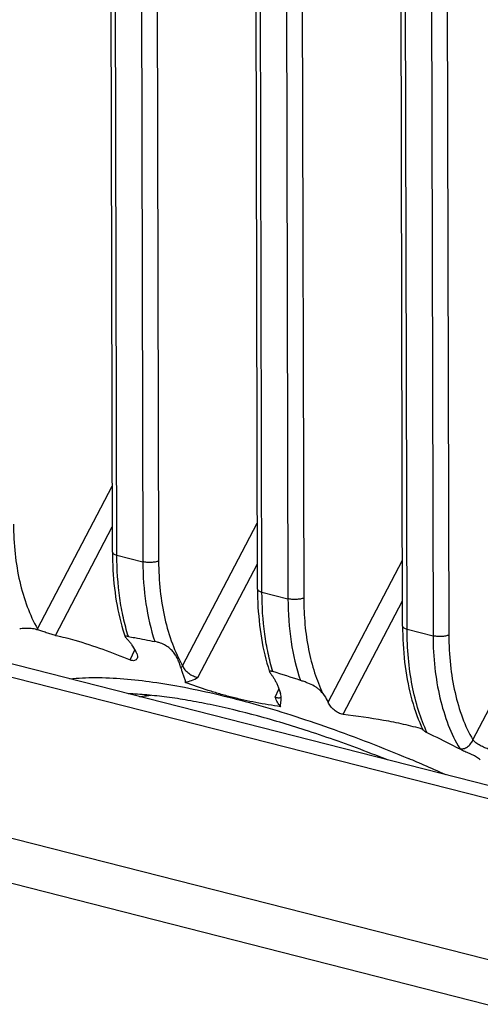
# Model space of a CAD drawing. Header units: millimetres. Extents: x 37 to 570, y 22 to 398.
# Tile 35 of 52: x 425 to 435, y 232 to 254. Entities that reach past the tile are written whole.
import ezdxf

# ---------------------------------------------------------------- set-up
doc = ezdxf.new("R2010")
doc.units = ezdxf.units.MM
doc.header["$LTSCALE"] = 32.67
doc.layers.add('00_COMPONENTS', color=7, linetype='CONTINUOUS')

msp = doc.modelspace()

# ---------------------------------------------------------------- linework, layer by layer
at = {"layer": '00_COMPONENTS', "color": 7}
for p, q in [((427.33, 242.353), (427.221, 289.67)), ((430.514, 241.542), (430.405, 288.858)), ((433.698, 240.73), (433.589, 288.046)), ((425.678, 240.65), (425.675, 240.651)), ((425.698, 240.644), (425.678, 240.65)), ((419.367, 237.548), (440.063, 232.271))]:
    msp.add_line(p, q, dxfattribs=at)
at = {"layer": '00_COMPONENTS', "color": 4}
for p, q in [((427.428, 242.286), (427.32, 289.603)), ((427.89, 289.457), (427.999, 242.141)), ((428.235, 289.472), (428.344, 242.155)), ((430.612, 241.475), (430.504, 288.791)), ((431.075, 288.646), (431.183, 241.329)), ((431.419, 288.66), (431.528, 241.344)), ((433.796, 240.663), (433.688, 287.979)), ((434.604, 287.848), (434.712, 240.532)), ((434.259, 287.834), (434.367, 240.517)), ((425.687, 240.668), (427.326, 243.796)), ((428.872, 239.856), (430.51, 242.984)), ((426.082, 240.526), (427.328, 242.905)), ((427.428, 242.286), (427.999, 242.141)), ((444.375, 234.696), (415.039, 242.176)), ((429.207, 239.601), (430.512, 242.093)), ((432.064, 239.059), (433.694, 242.173)), ((430.612, 241.475), (431.183, 241.329)), ((432.394, 238.795), (433.697, 241.281)), ((435.24, 238.232), (436.879, 241.361)), ((433.796, 240.663), (434.367, 240.517)), ((427.72, 239.987), (427.826, 240.21)), ((430.902, 239.169), (430.986, 239.348)), ((419.551, 236.511), (440.247, 231.235))]:
    msp.add_line(p, q, dxfattribs=at)
at = {"layer": '00_COMPONENTS', "color": 7}
for points in [[(444.646, 234.91), (444.633, 234.916), (444.619, 234.921), (444.606, 234.926), (444.592, 234.93), (444.578, 234.935), (444.564, 234.939), (444.55, 234.943), (415.21, 242.424)], [(427.33, 242.353), (427.33, 242.264), (427.333, 242.162), (427.336, 242.06), (427.341, 241.959), (427.348, 241.859), (427.355, 241.759), (427.365, 241.661), (427.376, 241.563), (427.388, 241.466), (427.401, 241.37), (427.416, 241.275), (427.433, 241.182), (427.451, 241.089), (427.47, 240.998), (427.49, 240.907), (427.513, 240.819), (427.536, 240.731), (427.561, 240.645), (427.587, 240.56), (427.608, 240.496)], [(430.514, 241.542), (430.514, 241.452), (430.517, 241.35), (430.52, 241.248), (430.525, 241.147), (430.532, 241.047), (430.54, 240.947), (430.549, 240.849), (430.56, 240.751), (430.572, 240.654), (430.585, 240.558), (430.6, 240.464), (430.617, 240.37), (430.635, 240.277), (430.654, 240.186), (430.674, 240.096), (430.697, 240.007), (430.72, 239.919), (430.745, 239.833), (430.771, 239.749), (430.776, 239.732)], [(433.698, 240.73), (433.699, 240.641), (433.701, 240.538), (433.704, 240.436), (433.709, 240.335), (433.716, 240.235), (433.724, 240.135), (433.733, 240.037), (433.744, 239.939), (433.756, 239.842), (433.769, 239.746), (433.784, 239.652), (433.801, 239.558), (433.819, 239.466), (433.838, 239.374), (433.859, 239.284), (433.881, 239.195), (433.904, 239.108), (433.929, 239.021), (433.955, 238.937), (433.983, 238.854), (434.012, 238.772), (434.042, 238.692), (434.074, 238.613), (434.107, 238.536), (434.141, 238.462)]]:
    msp.add_lwpolyline(points, dxfattribs=at)
at = {"layer": '00_COMPONENTS', "color": 4}
msp.add_arc((425.454, 240.831), 0.285, 320.9358, 325.0602, dxfattribs=at)
at = {"layer": '00_COMPONENTS', "color": 7}
for centre, radius, start, end in [((423.944, 216.895), 23.858, 71.6445, 73.1716), ((436.644, 240.355), 2.864, 233.7951, 235.2226), ((420.379, 205.786), 34.747, 66.8987, 67.228), ((420.26, 205.507), 35.051, 66.7358, 66.8991), ((420.083, 205.096), 35.498, 65.899, 66.7351), ((419.884, 204.647), 35.989, 65.7723, 65.9012)]:
    msp.add_arc(centre, radius, start, end, dxfattribs=at)
at = {"layer": '00_COMPONENTS', "color": 4}
for points, knots in [([(425.16, 242.967), (425.161, 242.75), (425.182, 242.326), (425.281, 241.716), (425.444, 241.161), (425.599, 240.823), (425.687, 240.668)], [0, 0, 0, 0, 0.273929, 0.533167, 0.775526, 1, 1, 1, 1]), ([(427.33, 242.353), (427.33, 242.35), (427.331, 242.343), (427.336, 242.333), (427.345, 242.324), (427.361, 242.311), (427.389, 242.298), (427.414, 242.29), (427.428, 242.286)], [0, 0, 0, 0, 0.078048, 0.163465, 0.261658, 0.375697, 0.654931, 1, 1, 1, 1]), ([(427.68, 240.502), (427.638, 240.635), (427.564, 240.914), (427.458, 241.508), (427.429, 241.971), (427.428, 242.286)], [0, 0, 0, 0, 0.232434, 0.477447, 1, 1, 1, 1]), ([(428.344, 242.155), (428.333, 242.151), (428.309, 242.143), (428.254, 242.13), (428.179, 242.123), (428.087, 242.125), (428.027, 242.134), (427.999, 242.141)], [0, 0, 0, 0, 0.102016, 0.218322, 0.479776, 0.751971, 1, 1, 1, 1]), ([(427.999, 242.141), (428, 241.833), (428.04, 241.241), (428.171, 240.661), (428.26, 240.391)], [0, 0, 0, 0, 0.520253, 1, 1, 1, 1]), ([(428.344, 242.155), (428.345, 241.938), (428.366, 241.514), (428.465, 240.905), (428.628, 240.35), (428.783, 240.011), (428.872, 239.856)], [0, 0, 0, 0, 0.273927, 0.533162, 0.775521, 1, 1, 1, 1]), ([(430.514, 241.542), (430.514, 241.538), (430.515, 241.531), (430.52, 241.522), (430.529, 241.512), (430.545, 241.5), (430.573, 241.486), (430.598, 241.478), (430.612, 241.475)], [0, 0, 0, 0, 0.078048, 0.163465, 0.261658, 0.375697, 0.654931, 1, 1, 1, 1]), ([(430.851, 239.731), (430.811, 239.862), (430.742, 240.135), (430.641, 240.715), (430.613, 241.167), (430.612, 241.475)], [0, 0, 0, 0, 0.233033, 0.478211, 1, 1, 1, 1]), ([(431.528, 241.344), (431.517, 241.339), (431.493, 241.331), (431.438, 241.319), (431.363, 241.311), (431.272, 241.313), (431.211, 241.322), (431.183, 241.329)], [0, 0, 0, 0, 0.102016, 0.218322, 0.479776, 0.751971, 1, 1, 1, 1]), ([(431.183, 241.329), (431.184, 241.013), (431.226, 240.407), (431.364, 239.813), (431.457, 239.538)], [0, 0, 0, 0, 0.520951, 1, 1, 1, 1]), ([(431.528, 241.344), (431.529, 241.15), (431.546, 240.771), (431.625, 240.222), (431.755, 239.714), (431.878, 239.399), (431.948, 239.251)], [0, 0, 0, 0, 0.270542, 0.528484, 0.771991, 1, 1, 1, 1]), ([(425.687, 240.668), (425.688, 240.666), (425.691, 240.658), (425.695, 240.65), (425.698, 240.644)], [0, 0, 0, 0, 0.245883, 1, 1, 1, 1]), ([(433.698, 240.73), (433.698, 240.726), (433.699, 240.72), (433.704, 240.71), (433.713, 240.7), (433.729, 240.688), (433.757, 240.674), (433.782, 240.666), (433.796, 240.663)], [0, 0, 0, 0, 0.078048, 0.163465, 0.261658, 0.375697, 0.654931, 1, 1, 1, 1]), ([(434.237, 238.39), (434.163, 238.548), (434.033, 238.888), (433.898, 239.437), (433.815, 240.035), (433.797, 240.45), (433.796, 240.663)], [0, 0, 0, 0, 0.224191, 0.466744, 0.72615, 1, 1, 1, 1]), ([(434.712, 240.532), (434.701, 240.527), (434.677, 240.519), (434.623, 240.507), (434.547, 240.499), (434.456, 240.501), (434.395, 240.51), (434.367, 240.517)], [0, 0, 0, 0, 0.102016, 0.218322, 0.479776, 0.751971, 1, 1, 1, 1]), ([(434.367, 240.517), (434.368, 240.282), (434.392, 239.824), (434.502, 239.166), (434.682, 238.57), (434.854, 238.208), (434.952, 238.044)], [0, 0, 0, 0, 0.274881, 0.534482, 0.776514, 1, 1, 1, 1]), ([(434.712, 240.532), (434.713, 240.314), (434.734, 239.89), (434.834, 239.281), (434.996, 238.726), (435.152, 238.387), (435.24, 238.232)], [0, 0, 0, 0, 0.273929, 0.533168, 0.775526, 1, 1, 1, 1]), ([(428.872, 239.856), (428.869, 239.852), (428.857, 239.836), (428.844, 239.822), (428.834, 239.811)], [0, 0, 0, 0, 0.244267, 1, 1, 1, 1]), ([(428.872, 239.856), (428.883, 239.825), (428.922, 239.764), (429.005, 239.691), (429.102, 239.635), (429.173, 239.609), (429.207, 239.601)], [0, 0, 0, 0, 0.228394, 0.487444, 0.755292, 1, 1, 1, 1]), ([(430.902, 239.169), (430.916, 239.166), (430.942, 239.16), (430.978, 239.156), (431.009, 239.16), (431.027, 239.168), (431.033, 239.173)], [0, 0, 0, 0, 0.316144, 0.586728, 0.811366, 1, 1, 1, 1]), ([(434.952, 238.044), (434.966, 238.04), (434.994, 238.036), (435.054, 238.042), (435.126, 238.075), (435.196, 238.143), (435.228, 238.201), (435.24, 238.232)], [0, 0, 0, 0, 0.112131, 0.228589, 0.474771, 0.735347, 1, 1, 1, 1]), ([(435.601, 238.026), (435.567, 238.036), (435.499, 238.062), (435.4, 238.111), (435.323, 238.16), (435.271, 238.201), (435.249, 238.222), (435.24, 238.232)], [0, 0, 0, 0, 0.249476, 0.523693, 0.785416, 0.900486, 1, 1, 1, 1])]:
    msp.add_open_spline(points, degree=3, knots=knots, dxfattribs=at)
at = {"layer": '00_COMPONENTS', "color": 7}
for points, knots in [([(425.369, 240.674), (425.362, 240.674), (425.338, 240.673), (425.313, 240.671), (425.295, 240.67)], [0, 0, 0, 0, 0.284487, 1, 1, 1, 1]), ([(425.675, 240.651), (425.633, 240.664), (425.53, 240.68), (425.427, 240.677), (425.369, 240.674)], [0, 0, 0, 0, 0.433364, 1, 1, 1, 1]), ([(426.082, 240.526), (426.049, 240.533), (425.981, 240.551), (425.881, 240.584), (425.786, 240.616), (425.725, 240.635), (425.698, 240.644)], [0, 0, 0, 0, 0.25083, 0.524411, 0.784662, 1, 1, 1, 1]), ([(426.082, 240.526), (426.225, 240.495), (426.783, 240.354), (427.323, 240.149), (427.72, 239.987)], [0, 0, 0, 0, 0.253811, 1, 1, 1, 1]), ([(427.68, 240.502), (427.668, 240.504), (427.651, 240.506), (427.631, 240.508), (427.621, 240.508), (427.614, 240.506), (427.609, 240.504), (427.607, 240.5), (427.608, 240.497), (427.608, 240.496)], [0, 0, 0, 0, 0.469076, 0.635017, 0.758061, 0.843821, 0.901388, 0.946925, 1, 1, 1, 1]), ([(427.608, 240.496), (427.609, 240.494), (427.611, 240.49), (427.618, 240.481), (427.63, 240.468), (427.647, 240.45), (427.667, 240.429), (427.689, 240.405), (427.721, 240.369), (427.744, 240.34), (427.759, 240.319)], [0, 0, 0, 0, 0.025918, 0.059112, 0.145501, 0.254326, 0.380877, 0.521369, 0.672834, 1, 1, 1, 1]), ([(427.68, 240.502), (427.728, 240.493), (427.922, 240.459), (428.115, 240.421), (428.26, 240.391)], [0, 0, 0, 0, 0.248019, 1, 1, 1, 1]), ([(428.834, 239.811), (428.825, 239.846), (428.805, 239.913), (428.765, 240.008), (428.716, 240.096), (428.658, 240.176), (428.586, 240.247), (428.494, 240.31), (428.402, 240.351), (428.322, 240.377), (428.28, 240.387), (428.26, 240.391)], [0, 0, 0, 0, 0.122889, 0.242035, 0.356902, 0.469083, 0.583098, 0.707078, 0.850933, 0.928913, 1, 1, 1, 1]), ([(427.864, 240.13), (427.857, 240.147), (427.827, 240.213), (427.79, 240.276), (427.759, 240.319)], [0, 0, 0, 0, 0.262129, 1, 1, 1, 1]), ([(427.864, 240.13), (427.873, 240.11), (427.883, 240.073), (427.878, 240.033), (427.87, 240.017)], [0, 0, 0, 0, 0.546859, 1, 1, 1, 1]), ([(427.87, 240.017), (427.865, 240.006), (427.85, 239.986), (427.813, 239.97), (427.767, 239.971), (427.737, 239.98), (427.72, 239.987)], [0, 0, 0, 0, 0.21146, 0.432274, 0.690397, 1, 1, 1, 1]), ([(428.834, 239.811), (428.839, 239.787), (428.855, 239.735), (428.884, 239.658), (428.909, 239.592), (428.925, 239.538), (428.929, 239.51), (428.929, 239.496)], [0, 0, 0, 0, 0.232277, 0.484756, 0.746085, 0.876026, 1, 1, 1, 1]), ([(430.851, 239.731), (430.844, 239.733), (430.831, 239.737), (430.813, 239.741), (430.799, 239.744), (430.788, 239.745), (430.781, 239.745), (430.776, 239.742), (430.775, 239.737), (430.776, 239.734), (430.776, 239.732)], [0, 0, 0, 0, 0.257682, 0.471878, 0.638278, 0.758134, 0.837834, 0.890267, 0.938073, 1, 1, 1, 1]), ([(430.776, 239.732), (430.778, 239.728), (430.784, 239.717), (430.794, 239.701), (430.808, 239.682), (430.824, 239.66), (430.841, 239.635), (430.865, 239.599), (430.896, 239.549), (430.93, 239.484), (430.962, 239.413), (430.992, 239.336), (431.009, 239.282), (431.018, 239.254)], [0, 0, 0, 0, 0.027189, 0.064164, 0.108882, 0.159671, 0.215273, 0.274748, 0.402757, 0.540217, 0.6856, 0.838673, 1, 1, 1, 1]), ([(426.393, 239.572), (426.578, 239.592), (426.974, 239.609), (427.37, 239.591), (427.579, 239.574)], [0, 0, 0, 0, 0.468967, 1, 1, 1, 1]), ([(427.579, 239.574), (427.794, 239.557), (428.24, 239.506), (428.933, 239.389), (429.671, 239.228), (430.45, 239.025), (431.262, 238.781), (432.4, 238.398), (433.256, 238.065), (433.828, 237.825)], [0, 0, 0, 0, 0.09904, 0.206989, 0.323237, 0.447048, 0.577585, 0.713928, 1, 1, 1, 1]), ([(428.929, 239.496), (428.977, 239.505), (429.072, 239.537), (429.162, 239.579), (429.207, 239.601)], [0, 0, 0, 0, 0.492688, 1, 1, 1, 1]), ([(431.024, 238.962), (430.932, 238.976), (430.75, 239.003), (430.479, 239.051), (430.212, 239.106), (429.947, 239.169), (429.687, 239.24), (429.346, 239.344), (429.095, 239.433), (428.929, 239.496)], [0, 0, 0, 0, 0.127743, 0.254771, 0.380966, 0.506325, 0.630836, 0.754553, 1, 1, 1, 1]), ([(431.948, 239.251), (431.923, 239.283), (431.881, 239.328), (431.816, 239.38), (431.736, 239.43), (431.641, 239.473), (431.539, 239.511), (431.484, 239.53), (431.457, 239.538)], [0, 0, 0, 0, 0.209248, 0.317704, 0.433315, 0.700033, 0.8523, 1, 1, 1, 1]), ([(431.034, 239.134), (431.035, 239.154), (431.033, 239.195), (431.025, 239.235), (431.018, 239.254)], [0, 0, 0, 0, 0.492076, 1, 1, 1, 1]), ([(431.63, 238.426), (431.262, 238.546), (430.549, 238.76), (429.664, 238.975), (428.997, 239.102), (428.534, 239.173), (428.097, 239.222), (427.814, 239.24), (427.677, 239.245)], [0, 0, 0, 0, 0.286822, 0.551411, 0.674202, 0.790108, 0.898796, 1, 1, 1, 1]), ([(427.929, 239.181), (427.949, 239.184), (428.029, 239.197), (428.111, 239.206), (428.172, 239.212)], [0, 0, 0, 0, 0.242167, 1, 1, 1, 1]), ([(431.024, 238.962), (430.996, 238.991), (430.949, 239.058), (430.917, 239.132), (430.902, 239.169)], [0, 0, 0, 0, 0.49565, 1, 1, 1, 1]), ([(431.024, 238.962), (431.022, 238.97), (431.021, 238.985), (431.021, 239.008), (431.023, 239.03), (431.026, 239.058), (431.031, 239.093), (431.033, 239.12), (431.034, 239.134)], [0, 0, 0, 0, 0.137661, 0.269544, 0.396619, 0.52037, 0.761975, 1, 1, 1, 1]), ([(431.948, 239.251), (431.959, 239.237), (432.003, 239.176), (432.04, 239.111), (432.064, 239.059)], [0, 0, 0, 0, 0.240393, 1, 1, 1, 1]), ([(432.394, 238.795), (432.359, 238.799), (432.286, 238.823), (432.192, 238.887), (432.116, 238.968), (432.077, 239.029), (432.064, 239.059)], [0, 0, 0, 0, 0.24523, 0.511989, 0.772477, 1, 1, 1, 1]), ([(432.394, 238.795), (432.691, 238.759), (433.133, 238.7), (433.713, 238.587), (433.997, 238.514), (434.136, 238.472)], [0, 0, 0, 0, 0.504816, 0.754008, 1, 1, 1, 1]), ([(433.368, 237.794), (433.221, 237.853), (432.647, 238.077), (432.066, 238.284), (431.63, 238.426)], [0, 0, 0, 0, 0.256274, 1, 1, 1, 1]), ([(434.237, 238.39), (434.225, 238.396), (434.203, 238.408), (434.174, 238.427), (434.153, 238.444), (434.143, 238.456), (434.141, 238.462)], [0, 0, 0, 0, 0.333005, 0.622186, 0.847362, 1, 1, 1, 1]), ([(435.01, 238.002), (434.945, 238.036), (434.689, 238.167), (434.431, 238.296), (434.237, 238.39)], [0, 0, 0, 0, 0.252335, 1, 1, 1, 1]), ([(435.404, 237.794), (435.393, 237.805), (435.367, 237.827), (435.307, 237.867), (435.223, 237.91), (435.117, 237.956), (435.045, 237.986), (435.01, 238.002)], [0, 0, 0, 0, 0.107353, 0.226267, 0.480496, 0.740304, 1, 1, 1, 1])]:
    msp.add_open_spline(points, degree=3, knots=knots, dxfattribs=at)

doc.saveas('drawing.dxf')
